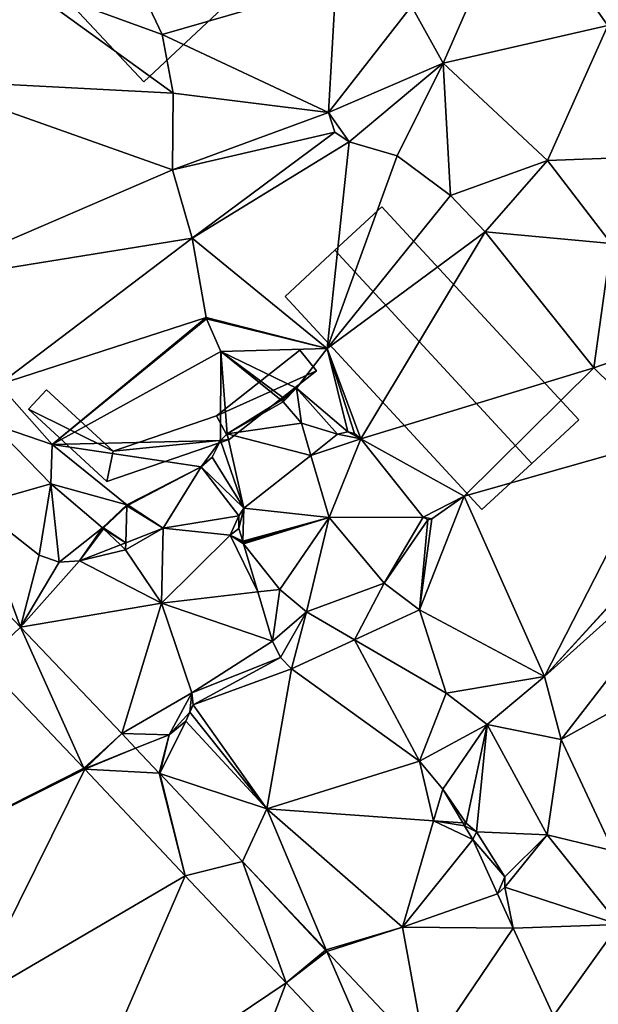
# Model space of a CAD drawing. Header units: inches. Extents: x 572839 to 573167, y 7035528 to 7035769.
# Tile 20 of 50: x 572985 to 573003, y 7035681 to 7035710. Entities that reach past the tile are written whole.
import ezdxf

# ---------------------------------------------------------------- set-up
doc = ezdxf.new("R2010")
doc.units = ezdxf.units.IN
doc.header["$MEASUREMENT"] = 0
for name, color, linetype in [('Bygning', 10, 'Continuous'), ('Objekter_Hekk', 10, 'Continuous'), ('Terreng_ortofoto', 10, 'Continuous'), ('Veg', 10, 'Continuous')]:
    doc.layers.add(name, color=color, linetype=linetype)

msp = doc.modelspace()

# ---------------------------------------------------------------- linework, layer by layer
at = {"layer": 'Bygning', "color": 74, "true_color": 0x55aa00}
for points in [[(572989.24, 7035708.43, 44.78), (572983.34, 7035714.71, 44.78), (572983.34, 7035714.71, 39.555), (572989.24, 7035708.43, 39.89)], [(572992.88, 7035711.851, 46.66), (572989.24, 7035708.43, 44.78), (572989.24, 7035708.43, 39.89), (572992.88, 7035711.851, 40.631)], [(572995.01, 7035703.34, 43.57), (572996.43, 7035704.65, 42.77), (572996.43, 7035704.65, 40.824), (572995.01, 7035703.34, 40.625)], [(573000.96, 7035696.9, 43.57), (573002.38, 7035698.22, 42.77), (572996.43, 7035704.65, 42.77), (572995.01, 7035703.34, 43.57)], [(573000.96, 7035696.9, 43.57), (573002.38, 7035698.22, 42.77), (572996.43, 7035704.65, 42.77), (572995.01, 7035703.34, 43.57)], [(572996.43, 7035704.65, 42.77), (573002.38, 7035698.22, 42.77), (573002.38, 7035698.22, 40.821), (572996.43, 7035704.65, 40.824)], [(572993.5, 7035701.94, 42.77), (572995.01, 7035703.34, 43.57), (572995.01, 7035703.34, 40.625), (572993.5, 7035701.94, 40.262)], [(572995.01, 7035703.34, 43.57), (572993.5, 7035701.94, 42.77), (572999.45, 7035695.51, 42.77), (573000.96, 7035696.9, 43.57)], [(572995.01, 7035703.34, 43.57), (572993.5, 7035701.94, 42.77), (572999.45, 7035695.51, 42.77), (573000.96, 7035696.9, 43.57)], [(572999.45, 7035695.51, 42.77), (572993.5, 7035701.94, 42.77), (572993.5, 7035701.94, 40.262), (572999.45, 7035695.51, 40.318)], [(573002.38, 7035698.22, 42.77), (573000.96, 7035696.9, 43.57), (573000.96, 7035696.9, 40.578), (573002.38, 7035698.22, 40.821)], [(573000.96, 7035696.9, 43.57), (572999.45, 7035695.51, 42.77), (572999.45, 7035695.51, 40.318), (573000.96, 7035696.9, 40.578)]]:
    msp.add_3dface(points, dxfattribs=at)
at = {"layer": 'Terreng_ortofoto'}
for points in [[(572998.28, 7035708.992, 42), (573000.48, 7035714.032, 43), (572997.32, 7035710.712, 42)], [(573003.25, 7035710.127, 43), (573000.48, 7035714.032, 43), (572998.28, 7035708.992, 42)], [(573003.25, 7035710.127, 43), (573005.73, 7035713.833, 44), (573000.48, 7035714.032, 43)], [(572982.43, 7035708.49, 39.21), (572985.535, 7035711.406, 39.33), (572985.125, 7035711.837, 39.32)], [(572989.79, 7035709.852, 40), (572988.82, 7035711.902, 40), (572985.535, 7035711.406, 39.33)], [(572989.79, 7035709.852, 40), (572995.04, 7035711.372, 41), (572988.82, 7035711.902, 40)], [(572990.12, 7035708.083, 40), (572985.535, 7035711.406, 39.33), (572982.43, 7035708.49, 39.21)], [(572990.12, 7035708.083, 40), (572989.79, 7035709.852, 40), (572985.535, 7035711.406, 39.33)], [(572994.81, 7035707.502, 41), (572995.04, 7035711.372, 41), (572989.79, 7035709.852, 40)], [(572994.81, 7035707.502, 41), (572997.32, 7035710.712, 42), (572995.04, 7035711.372, 41)], [(572998.28, 7035708.992, 42), (572997.32, 7035710.712, 42), (572994.81, 7035707.502, 41)], [(573001.43, 7035706.052, 42), (573003.25, 7035710.127, 43), (572998.28, 7035708.992, 42)], [(573006.02, 7035706.222, 43), (573003.25, 7035710.127, 43), (573001.43, 7035706.052, 42)], [(572994.81, 7035707.502, 41), (572989.79, 7035709.852, 40), (572990.12, 7035708.083, 40)], [(572998.28, 7035708.992, 42), (572994.81, 7035707.502, 41), (572995.44, 7035706.612, 41)], [(572998.28, 7035708.992, 42), (572995.44, 7035706.612, 41), (572996.89, 7035706.192, 41)], [(572998.5, 7035704.992, 41), (572998.28, 7035708.992, 42), (572996.89, 7035706.192, 41)], [(573001.43, 7035706.052, 42), (572998.28, 7035708.992, 42), (572998.5, 7035704.992, 41)], [(572990.1, 7035705.762, 40), (572982.43, 7035708.49, 39.21), (572982.09, 7035702.31, 39.105)], [(572990.1, 7035705.762, 40), (572990.12, 7035708.083, 40), (572982.43, 7035708.49, 39.21)], [(572990.1, 7035705.762, 40), (572994.81, 7035707.502, 41), (572990.12, 7035708.083, 40)], [(572990.1, 7035705.762, 40), (572995.01, 7035706.902, 41), (572994.81, 7035707.502, 41)], [(572994.81, 7035707.502, 41), (572995.01, 7035706.902, 41), (572995.44, 7035706.612, 41)], [(572990.1, 7035705.762, 40), (572990.7, 7035703.702, 40), (572995.01, 7035706.902, 41)], [(572995.01, 7035706.902, 41), (572990.7, 7035703.702, 40), (572995.44, 7035706.612, 41)], [(572994.778, 7035700.374, 40.31), (572995.44, 7035706.612, 41), (572990.7, 7035703.702, 40)], [(572994.778, 7035700.374, 40.31), (572996.89, 7035706.192, 41), (572995.44, 7035706.612, 41)], [(572994.778, 7035700.374, 40.31), (572998.5, 7035704.992, 41), (572996.89, 7035706.192, 41)], [(573006.02, 7035706.222, 43), (573001.43, 7035706.052, 42), (573003.35, 7035703.542, 42)], [(573001.43, 7035706.052, 42), (572998.5, 7035704.992, 41), (572999.55, 7035703.892, 41)], [(573001.43, 7035706.052, 42), (572999.55, 7035703.892, 41), (573003.35, 7035703.542, 42)], [(572990.1, 7035705.762, 40), (572982.09, 7035702.31, 39.105), (572990.7, 7035703.702, 40)], [(572994.778, 7035700.374, 40.31), (572999.55, 7035703.892, 41), (572998.5, 7035704.992, 41)], [(572995.79, 7035697.64, 40.24), (572999.55, 7035703.892, 41), (572994.778, 7035700.374, 40.31)], [(573002.83, 7035699.782, 41), (572999.55, 7035703.892, 41), (572995.79, 7035697.64, 40.24)], [(573002.83, 7035699.782, 41), (573003.35, 7035703.542, 42), (572999.55, 7035703.892, 41)], [(572990.7, 7035703.702, 40), (572982.09, 7035702.31, 39.105), (572984.85, 7035699.28, 39.09)], [(572991.117, 7035701.302, 40), (572990.7, 7035703.702, 40), (572984.85, 7035699.28, 39.09)], [(572994.778, 7035700.374, 40.31), (572990.7, 7035703.702, 40), (572991.117, 7035701.302, 40)], [(573002.83, 7035699.782, 41), (573005.3, 7035700.642, 42), (573003.35, 7035703.542, 42)], [(572991.117, 7035701.302, 40), (572984.85, 7035699.28, 39.09), (572986.47, 7035697.47, 38.99)], [(572991.128, 7035701.264, 40), (572991.117, 7035701.302, 40), (572986.47, 7035697.47, 38.99)], [(572991.56, 7035700.282, 40), (572991.128, 7035701.264, 40), (572986.47, 7035697.47, 38.99)], [(572994.778, 7035700.374, 40.31), (572991.117, 7035701.302, 40), (572991.128, 7035701.264, 40)], [(572991.56, 7035700.282, 40), (572994.778, 7035700.374, 40.31), (572991.128, 7035701.264, 40)], [(573005.02, 7035697.642, 41), (573005.3, 7035700.642, 42), (573002.83, 7035699.782, 41)], [(572991.55, 7035697.59, 39.59), (572991.56, 7035700.282, 40), (572986.47, 7035697.47, 38.99)], [(572991.55, 7035697.59, 39.59), (572991.75, 7035697.79, 39.62), (572991.56, 7035700.282, 40)], [(572991.56, 7035700.282, 40), (572993.85, 7035699.17, 40.31), (572994.778, 7035700.374, 40.31)], [(572991.75, 7035697.79, 39.62), (572993.385, 7035698.807, 40.209), (572991.56, 7035700.282, 40)], [(572993.385, 7035698.807, 40.209), (572993.47, 7035698.86, 40.24), (572991.56, 7035700.282, 40)], [(572993.47, 7035698.86, 40.24), (572993.85, 7035699.17, 40.31), (572991.56, 7035700.282, 40)], [(572995.4, 7035697.851, 40.21), (572994.778, 7035700.374, 40.31), (572993.85, 7035699.17, 40.31)], [(572995.79, 7035697.64, 40.24), (572994.778, 7035700.374, 40.31), (572995.6, 7035697.8, 40.24)], [(572995.4, 7035697.851, 40.21), (572995.6, 7035697.8, 40.24), (572994.778, 7035700.374, 40.31)], [(572998.914, 7035695.909, 40.31), (573002.83, 7035699.782, 41), (572995.79, 7035697.64, 40.24)], [(572998.914, 7035695.909, 40.31), (573005.02, 7035697.642, 41), (573002.83, 7035699.782, 41)], [(572984.66, 7035698.085, 38.985), (572986.47, 7035697.47, 38.99), (572984.85, 7035699.28, 39.09)], [(572994, 7035698.112, 40), (572993.85, 7035699.17, 40.31), (572993.44, 7035698.762, 40)], [(572993.44, 7035698.762, 40), (572993.85, 7035699.17, 40.31), (572993.47, 7035698.86, 40.24)], [(572995.09, 7035697.78, 40.12), (572995.4, 7035697.851, 40.21), (572993.85, 7035699.17, 40.31)], [(572995.09, 7035697.78, 40.12), (572993.85, 7035699.17, 40.31), (572994, 7035698.112, 40)], [(572991.75, 7035697.79, 39.62), (572993.44, 7035698.762, 40), (572993.385, 7035698.807, 40.209)], [(572991.75, 7035697.79, 39.62), (572994, 7035698.112, 40), (572993.44, 7035698.762, 40)], [(572993.385, 7035698.807, 40.209), (572993.44, 7035698.762, 40), (572993.47, 7035698.86, 40.24)], [(572994.282, 7035697.143, 39.852), (572994, 7035698.112, 40), (572991.75, 7035697.79, 39.62)], [(572994.282, 7035697.143, 39.852), (572995.09, 7035697.78, 40.12), (572994, 7035698.112, 40)], [(572984.145, 7035695.634, 39), (572986.43, 7035696.28, 38.91), (572984.66, 7035698.085, 38.985)], [(572986.43, 7035696.28, 38.91), (572986.47, 7035697.47, 38.99), (572984.66, 7035698.085, 38.985)], [(572995.09, 7035697.78, 40.12), (572995.79, 7035697.64, 40.24), (572995.4, 7035697.851, 40.21)], [(572995.79, 7035697.64, 40.24), (572995.6, 7035697.8, 40.24), (572995.4, 7035697.851, 40.21)], [(572990.97, 7035696.8, 39.15), (572991.55, 7035697.59, 39.59), (572986.47, 7035697.47, 38.99)], [(572990.97, 7035696.8, 39.15), (572991.3, 7035697.09, 39.31), (572991.55, 7035697.59, 39.59)], [(572992.26, 7035695.55, 39.18), (572991.55, 7035697.59, 39.59), (572991.3, 7035697.09, 39.31)], [(572992.26, 7035695.55, 39.18), (572991.75, 7035697.79, 39.62), (572991.55, 7035697.59, 39.59)], [(572992.26, 7035695.55, 39.18), (572994.282, 7035697.143, 39.852), (572991.75, 7035697.79, 39.62)], [(572994.282, 7035697.143, 39.852), (572995.79, 7035697.64, 40.24), (572995.09, 7035697.78, 40.12)], [(572994.83, 7035695.262, 40), (572995.79, 7035697.64, 40.24), (572994.282, 7035697.143, 39.852)], [(572997.67, 7035695.271, 40.28), (572995.79, 7035697.64, 40.24), (572994.83, 7035695.262, 40)], [(572998.914, 7035695.909, 40.31), (572995.79, 7035697.64, 40.24), (572997.67, 7035695.271, 40.28)], [(572998.914, 7035695.909, 40.31), (573001.34, 7035690.462, 40), (573005.02, 7035697.642, 41)], [(573005.02, 7035697.642, 41), (573001.34, 7035690.462, 40), (573006.764, 7035696.414, 41)], [(572988.724, 7035695.643, 38.96), (572986.47, 7035697.47, 38.99), (572986.43, 7035696.28, 38.91)], [(572990.97, 7035696.8, 39.15), (572986.47, 7035697.47, 38.99), (572988.724, 7035695.643, 38.96)], [(572992.26, 7035695.55, 39.18), (572991.3, 7035697.09, 39.31), (572990.97, 7035696.8, 39.15)], [(572992.26, 7035695.55, 39.18), (572994.83, 7035695.262, 40), (572994.282, 7035697.143, 39.852)], [(572990.97, 7035696.8, 39.15), (572988.724, 7035695.643, 38.96), (572988.758, 7035695.639, 38.96)], [(572990.97, 7035696.8, 39.15), (572988.758, 7035695.639, 38.96), (572989.82, 7035694.942, 39)], [(572992.11, 7035695.311, 38.99), (572990.97, 7035696.8, 39.15), (572989.82, 7035694.942, 39)], [(572992.11, 7035695.311, 38.99), (572992.26, 7035695.55, 39.18), (572990.97, 7035696.8, 39.15)], [(573006.764, 7035696.414, 41), (573001.34, 7035690.462, 40), (573006.8, 7035696.399, 41)], [(573007.81, 7035696.262, 41), (573006.8, 7035696.399, 41), (573001.34, 7035690.462, 40)], [(572984.145, 7035695.634, 39), (572986.07, 7035694.132, 39), (572986.43, 7035696.28, 38.91)], [(572986.43, 7035696.28, 38.91), (572986.07, 7035694.132, 39), (572986.68, 7035693.912, 39)], [(572988.724, 7035695.643, 38.96), (572986.43, 7035696.28, 38.91), (572987.985, 7035694.953, 38.9)], [(572986.43, 7035696.28, 38.91), (572986.68, 7035693.912, 39), (572987.985, 7035694.953, 38.9)], [(573007.81, 7035696.262, 41), (573001.34, 7035690.462, 40), (573001.84, 7035688.562, 40)], [(573007.81, 7035696.262, 41), (573001.84, 7035688.562, 40), (573011.43, 7035693.852, 41)], [(572997.94, 7035695.23, 40.31), (572997.56, 7035692.472, 40), (572998.914, 7035695.909, 40.31)], [(572998.914, 7035695.909, 40.31), (572997.56, 7035692.472, 40), (573001.34, 7035690.462, 40)], [(572997.94, 7035695.23, 40.31), (572998.914, 7035695.909, 40.31), (572997.67, 7035695.271, 40.28)], [(572982.457, 7035695.157, 38.248), (572985.512, 7035691.95, 38.135), (572984.145, 7035695.634, 39)], [(572984.145, 7035695.634, 39), (572985.512, 7035691.95, 38.135), (572986.07, 7035694.132, 39)], [(572988.724, 7035695.643, 38.96), (572987.985, 7035694.953, 38.9), (572988.015, 7035694.954, 38.9)], [(572988.725, 7035695.616, 38.96), (572988.724, 7035695.643, 38.96), (572988.015, 7035694.954, 38.9)], [(572988.725, 7035695.616, 38.96), (572988.015, 7035694.954, 38.9), (572988.687, 7035694.499, 39)], [(572989.82, 7035694.942, 39), (572988.725, 7035695.616, 38.96), (572988.687, 7035694.499, 39)], [(572988.725, 7035695.616, 38.96), (572988.758, 7035695.639, 38.96), (572988.724, 7035695.643, 38.96)], [(572989.82, 7035694.942, 39), (572988.758, 7035695.639, 38.96), (572988.725, 7035695.616, 38.96)], [(572992.11, 7035695.311, 38.99), (572992.11, 7035694.93, 38.9), (572992.26, 7035695.55, 39.18)], [(572992.26, 7035695.55, 39.18), (572992.11, 7035694.93, 38.9), (572992.222, 7035694.553, 38.82)], [(572992.26, 7035695.55, 39.18), (572992.222, 7035694.553, 38.82), (572994.83, 7035695.262, 40)], [(572982.457, 7035695.157, 38.248), (572984.385, 7035690.887, 37.93), (572985.512, 7035691.95, 38.135)], [(572992.11, 7035695.311, 38.99), (572989.82, 7035694.942, 39), (572991.84, 7035694.732, 39)], [(572992.11, 7035695.311, 38.99), (572991.84, 7035694.732, 39), (572992.11, 7035694.93, 38.9)], [(572994.83, 7035695.262, 40), (572992.222, 7035694.553, 38.82), (572992.236, 7035694.507, 38.81)], [(572994.83, 7035695.262, 40), (572992.236, 7035694.507, 38.81), (572992.247, 7035694.468, 38.802)], [(572994.83, 7035695.262, 40), (572992.247, 7035694.468, 38.802), (572993.34, 7035693.092, 39)], [(572994.83, 7035695.262, 40), (572993.34, 7035693.092, 39), (572994.15, 7035692.412, 39)], [(572994.83, 7035695.262, 40), (572994.15, 7035692.412, 39), (572996.5, 7035693.282, 40)], [(572997.67, 7035695.271, 40.28), (572994.83, 7035695.262, 40), (572996.5, 7035693.282, 40)], [(572997.82, 7035695.19, 40.28), (572997.67, 7035695.271, 40.28), (572996.5, 7035693.282, 40)], [(572997.82, 7035695.19, 40.28), (572996.5, 7035693.282, 40), (572997.56, 7035692.472, 40)], [(572997.82, 7035695.19, 40.28), (572997.56, 7035692.472, 40), (572997.94, 7035695.23, 40.31)], [(572997.82, 7035695.19, 40.28), (572997.94, 7035695.23, 40.31), (572997.67, 7035695.271, 40.28)], [(572987.29, 7035693.952, 39), (572987.985, 7035694.953, 38.9), (572986.68, 7035693.912, 39)], [(572987.29, 7035693.952, 39), (572988.014, 7035694.926, 38.9), (572987.985, 7035694.953, 38.9)], [(572987.29, 7035693.952, 39), (572988.527, 7035694.436, 39), (572988.014, 7035694.926, 38.9)], [(572987.985, 7035694.953, 38.9), (572988.014, 7035694.926, 38.9), (572988.015, 7035694.954, 38.9)], [(572988.014, 7035694.926, 38.9), (572988.687, 7035694.499, 39), (572988.015, 7035694.954, 38.9)], [(572988.014, 7035694.926, 38.9), (572988.527, 7035694.436, 39), (572988.687, 7035694.499, 39)], [(572989.82, 7035694.942, 39), (572988.687, 7035694.499, 39), (572988.68, 7035694.29, 38.78)], [(572989.82, 7035694.942, 39), (572988.68, 7035694.29, 38.78), (572989.77, 7035692.68, 38.53)], [(572989.82, 7035694.942, 39), (572989.77, 7035692.68, 38.53), (572991.84, 7035694.732, 39)], [(572992.11, 7035694.93, 38.9), (572991.84, 7035694.732, 39), (572992.222, 7035694.553, 38.82)], [(572989.77, 7035692.68, 38.53), (572992.679, 7035693.016, 38.495), (572991.84, 7035694.732, 39)], [(572992.22, 7035694.502, 39), (572992.222, 7035694.553, 38.82), (572991.84, 7035694.732, 39)], [(572992.22, 7035694.502, 39), (572991.84, 7035694.732, 39), (572992.247, 7035694.468, 38.802)], [(572992.679, 7035693.016, 38.495), (572992.247, 7035694.468, 38.802), (572991.84, 7035694.732, 39)], [(572992.22, 7035694.502, 39), (572992.236, 7035694.507, 38.81), (572992.222, 7035694.553, 38.82)], [(572987.29, 7035693.952, 39), (572988.68, 7035694.29, 38.78), (572988.527, 7035694.436, 39)], [(572989.77, 7035692.68, 38.53), (572988.68, 7035694.29, 38.78), (572987.29, 7035693.952, 39)], [(572988.527, 7035694.436, 39), (572988.68, 7035694.29, 38.78), (572988.687, 7035694.499, 39)], [(572992.22, 7035694.502, 39), (572992.247, 7035694.468, 38.802), (572992.236, 7035694.507, 38.81)], [(572992.679, 7035693.016, 38.495), (572993.34, 7035693.092, 39), (572992.247, 7035694.468, 38.802)], [(572985.512, 7035691.95, 38.135), (572986.68, 7035693.912, 39), (572986.07, 7035694.132, 39)], [(572985.512, 7035691.95, 38.135), (572987.29, 7035693.952, 39), (572986.68, 7035693.912, 39)], [(572989.77, 7035692.68, 38.53), (572987.29, 7035693.952, 39), (572985.512, 7035691.95, 38.135)], [(573001.84, 7035688.562, 40), (573003.41, 7035685.192, 40), (573011.43, 7035693.852, 41)], [(572992.679, 7035693.016, 38.495), (572993.12, 7035691.53, 38.18), (572993.34, 7035693.092, 39)], [(572993.34, 7035693.092, 39), (572993.12, 7035691.53, 38.18), (572994.15, 7035692.412, 39)], [(572996.5, 7035693.282, 40), (572994.15, 7035692.412, 39), (572995.603, 7035691.568, 39)], [(572996.5, 7035693.282, 40), (572995.603, 7035691.568, 39), (572997.56, 7035692.472, 40)], [(572989.77, 7035692.68, 38.53), (572993.12, 7035691.53, 38.18), (572992.679, 7035693.016, 38.495)], [(572989.77, 7035692.68, 38.53), (572985.512, 7035691.95, 38.135), (572988.567, 7035688.744, 38.022)], [(572989.77, 7035692.68, 38.53), (572988.567, 7035688.744, 38.022), (572990.69, 7035689.97, 38.06)], [(572989.77, 7035692.68, 38.53), (572990.69, 7035689.97, 38.06), (572993.12, 7035691.53, 38.18)], [(572998.37, 7035689.962, 39), (572997.56, 7035692.472, 40), (572995.603, 7035691.568, 39)], [(572998.37, 7035689.962, 39), (573001.34, 7035690.462, 40), (572997.56, 7035692.472, 40)], [(572994.15, 7035692.412, 39), (572993.12, 7035691.53, 38.18), (572993.36, 7035691.04, 38.09)], [(572994.15, 7035692.412, 39), (572993.36, 7035691.04, 38.09), (572993.7, 7035690.69, 37.96)], [(572994.15, 7035692.412, 39), (572993.7, 7035690.69, 37.96), (572995.603, 7035691.568, 39)], [(572985.512, 7035691.95, 38.135), (572984.385, 7035690.887, 37.93), (572987.426, 7035687.694, 38.03)], [(572985.512, 7035691.95, 38.135), (572987.426, 7035687.694, 38.03), (572988.567, 7035688.744, 38.022)], [(572995.603, 7035691.568, 39), (572993.7, 7035690.69, 37.96), (572997.56, 7035687.91, 37.99)], [(572998.37, 7035689.962, 39), (572995.603, 7035691.568, 39), (572997.56, 7035687.91, 37.99)], [(572990.69, 7035689.97, 38.06), (572993.36, 7035691.04, 38.09), (572993.12, 7035691.53, 38.18)], [(572990.69, 7035689.97, 38.06), (572990.73, 7035689.61, 38.03), (572993.36, 7035691.04, 38.09)], [(572993.36, 7035691.04, 38.09), (572990.73, 7035689.61, 38.03), (572993.7, 7035690.69, 37.96)], [(572984.385, 7035690.887, 37.93), (572980.676, 7035684.28, 37.862), (572987.426, 7035687.694, 38.03)], [(572990.73, 7035689.61, 38.03), (572992.95, 7035686.462, 38), (572993.7, 7035690.69, 37.96)], [(572997.56, 7035687.91, 37.99), (572993.7, 7035690.69, 37.96), (572992.95, 7035686.462, 38)], [(572998.37, 7035689.962, 39), (572999.61, 7035689.012, 39), (573001.34, 7035690.462, 40)], [(573001.34, 7035690.462, 40), (572999.61, 7035689.012, 39), (573001.84, 7035688.562, 40)], [(572990.69, 7035689.97, 38.06), (572988.567, 7035688.744, 38.022), (572990, 7035688.7, 37.96)], [(572990.69, 7035689.97, 38.06), (572990, 7035688.7, 37.96), (572990.62, 7035689.39, 38.03)], [(572990.69, 7035689.97, 38.06), (572990.62, 7035689.39, 38.03), (572990.73, 7035689.61, 38.03)], [(572998.37, 7035689.962, 39), (572997.56, 7035687.91, 37.99), (572999.61, 7035689.012, 39)], [(572990.62, 7035689.39, 38.03), (572992.95, 7035686.462, 38), (572990.73, 7035689.61, 38.03)], [(572990.5, 7035689.11, 37.99), (572990.62, 7035689.39, 38.03), (572990, 7035688.7, 37.96)], [(572990.5, 7035689.11, 37.99), (572992.95, 7035686.462, 38), (572990.62, 7035689.39, 38.03)], [(572989.718, 7035687.535, 38), (572992.95, 7035686.462, 38), (572990.5, 7035689.11, 37.99)], [(572989.718, 7035687.535, 38), (572990.5, 7035689.11, 37.99), (572990, 7035688.7, 37.96)], [(572998.27, 7035687.061, 38.03), (572999.61, 7035689.012, 39), (572997.56, 7035687.91, 37.99)], [(572998.27, 7035687.061, 38.03), (572998.97, 7035686.032, 38), (572999.61, 7035689.012, 39)], [(572999.61, 7035689.012, 39), (572998.97, 7035686.032, 38), (572999.29, 7035685.772, 38)], [(572999.61, 7035689.012, 39), (572999.29, 7035685.772, 38), (573001.42, 7035685.682, 39)], [(573001.84, 7035688.562, 40), (572999.61, 7035689.012, 39), (573001.42, 7035685.682, 39)], [(572987.426, 7035687.694, 38.03), (572987.459, 7035687.687, 38.03), (572988.567, 7035688.744, 38.022)], [(572987.459, 7035687.687, 38.03), (572988.988, 7035688.297, 37.988), (572988.567, 7035688.744, 38.022)], [(572990, 7035688.7, 37.96), (572988.567, 7035688.744, 38.022), (572988.988, 7035688.297, 37.988)], [(572989.699, 7035687.542, 38), (572990, 7035688.7, 37.96), (572988.988, 7035688.297, 37.988)], [(572989.699, 7035687.542, 38), (572989.718, 7035687.535, 38), (572990, 7035688.7, 37.96)], [(572987.454, 7035687.665, 38.03), (572988.988, 7035688.297, 37.988), (572987.459, 7035687.687, 38.03)], [(572989.699, 7035687.542, 38), (572988.988, 7035688.297, 37.988), (572987.454, 7035687.665, 38.03)], [(573001.84, 7035688.562, 40), (573001.42, 7035685.682, 39), (573003.41, 7035685.192, 40)], [(572997.56, 7035687.91, 37.99), (572992.95, 7035686.462, 38), (572997.989, 7035686.102, 38)], [(572998.27, 7035687.061, 38.03), (572997.56, 7035687.91, 37.99), (572997.989, 7035686.102, 38)], [(572987.454, 7035687.665, 38.03), (572987.426, 7035687.694, 38.03), (572980.676, 7035684.28, 37.862)], [(572987.454, 7035687.665, 38.03), (572980.676, 7035684.28, 37.862), (572983.962, 7035680.63, 37.914)], [(572990.486, 7035684.444, 38.019), (572987.454, 7035687.665, 38.03), (572983.962, 7035680.63, 37.914)], [(572987.454, 7035687.665, 38.03), (572987.459, 7035687.687, 38.03), (572987.426, 7035687.694, 38.03)], [(572989.699, 7035687.542, 38), (572987.454, 7035687.665, 38.03), (572990.486, 7035684.444, 38.019)], [(572989.699, 7035687.542, 38), (572990.486, 7035684.444, 38.019), (572989.718, 7035687.535, 38)], [(572989.718, 7035687.535, 38), (572990.486, 7035684.444, 38.019), (572992.214, 7035684.87, 38)], [(572989.718, 7035687.535, 38), (572992.214, 7035684.87, 38), (572992.95, 7035686.462, 38)], [(572998.27, 7035687.061, 38.03), (572997.989, 7035686.102, 38), (572998.875, 7035686.039, 38)], [(572998.27, 7035687.061, 38.03), (572998.875, 7035686.039, 38), (572998.97, 7035686.032, 38)], [(572992.214, 7035684.87, 38), (572994.747, 7035682.204, 38), (572992.95, 7035686.462, 38)], [(572997.05, 7035682.892, 38), (572992.95, 7035686.462, 38), (572994.747, 7035682.204, 38)], [(572997.989, 7035686.102, 38), (572992.95, 7035686.462, 38), (572997.05, 7035682.892, 38)], [(572999.17, 7035685.54, 38.03), (572997.989, 7035686.102, 38), (572997.05, 7035682.892, 38)], [(572999.17, 7035685.54, 38.03), (572998.924, 7035685.956, 38.03), (572997.989, 7035686.102, 38)], [(572998.924, 7035685.956, 38.03), (572998.875, 7035686.039, 38), (572997.989, 7035686.102, 38)], [(572998.924, 7035685.956, 38.03), (572998.97, 7035686.032, 38), (572998.875, 7035686.039, 38)], [(572998.924, 7035685.956, 38.03), (572999.29, 7035685.772, 38), (572998.97, 7035686.032, 38)], [(572999.17, 7035685.54, 38.03), (572999.29, 7035685.772, 38), (572998.924, 7035685.956, 38.03)], [(572999.17, 7035685.54, 38.03), (573000.14, 7035684.412, 38), (572999.29, 7035685.772, 38)], [(573001.42, 7035685.682, 39), (572999.29, 7035685.772, 38), (573000.14, 7035684.412, 38)], [(573000.14, 7035684.102, 38), (573003.59, 7035682.972, 39), (573001.42, 7035685.682, 39)], [(573000.14, 7035684.102, 38), (573001.42, 7035685.682, 39), (573000.14, 7035684.412, 38)], [(573001.42, 7035685.682, 39), (573003.59, 7035682.972, 39), (573003.41, 7035685.192, 40)], [(572999.17, 7035685.54, 38.03), (572997.05, 7035682.892, 38), (572999.922, 7035683.898, 38)], [(572999.17, 7035685.54, 38.03), (572999.922, 7035683.898, 38), (573000.14, 7035684.412, 38)], [(572992.214, 7035684.87, 38), (572990.486, 7035684.444, 38.019), (572993.531, 7035681.209, 38.007)], [(572992.214, 7035684.87, 38), (572993.531, 7035681.209, 38.007), (572994.728, 7035682.199, 38)], [(572992.214, 7035684.87, 38), (572994.728, 7035682.199, 38), (572994.747, 7035682.204, 38)], [(572987.248, 7035676.98, 37.966), (572990.486, 7035684.444, 38.019), (572983.962, 7035680.63, 37.914)], [(572987.248, 7035676.98, 37.966), (572993.531, 7035681.209, 38.007), (572990.486, 7035684.444, 38.019)], [(572999.922, 7035683.898, 38), (573000.14, 7035684.102, 38), (573000.14, 7035684.412, 38)], [(572999.922, 7035683.898, 38), (572997.05, 7035682.892, 38), (573000.395, 7035682.865, 38.03)], [(572999.922, 7035683.898, 38), (573000.395, 7035682.865, 38.03), (573000.14, 7035684.102, 38)], [(573000.14, 7035684.102, 38), (573000.395, 7035682.865, 38.03), (573003.59, 7035682.972, 39)], [(573003.59, 7035682.972, 39), (573000.395, 7035682.865, 38.03), (573001.612, 7035680.208, 38.03)], [(573003.59, 7035682.972, 39), (573001.612, 7035680.208, 38.03), (573006.03, 7035680.492, 39)], [(572997.05, 7035682.892, 38), (572994.747, 7035682.204, 38), (572994.768, 7035682.156, 38)], [(572997.05, 7035682.892, 38), (572994.768, 7035682.156, 38), (572997.763, 7035678.974, 37.985)], [(573000.395, 7035682.865, 38.03), (572997.05, 7035682.892, 38), (572997.763, 7035678.974, 37.985)], [(573000.395, 7035682.865, 38.03), (572997.763, 7035678.974, 37.985), (573001.612, 7035680.208, 38.03)], [(572994.728, 7035682.199, 38), (572993.531, 7035681.209, 38.007), (572994.768, 7035682.156, 38)], [(572996.577, 7035677.973, 37.996), (572994.768, 7035682.156, 38), (572993.531, 7035681.209, 38.007)], [(572994.747, 7035682.204, 38), (572994.728, 7035682.199, 38), (572994.734, 7035682.193, 38)], [(572994.728, 7035682.199, 38), (572994.768, 7035682.156, 38), (572994.734, 7035682.193, 38)], [(572994.747, 7035682.204, 38), (572994.734, 7035682.193, 38), (572994.768, 7035682.156, 38)], [(572996.577, 7035677.973, 37.996), (572997.763, 7035678.974, 37.985), (572994.768, 7035682.156, 38)], [(572990.534, 7035673.33, 38.018), (572993.531, 7035681.209, 38.007), (572987.248, 7035676.98, 37.966)], [(572996.577, 7035677.973, 37.996), (572993.531, 7035681.209, 38.007), (572990.534, 7035673.33, 38.018)], [(572983.836, 7035676.925, 38.1), (572987.248, 7035676.98, 37.966), (572983.962, 7035680.63, 37.914)]]:
    msp.add_3dface(points, dxfattribs=at)
at = {"layer": 'Veg', "color": 7}
for points in [[(572980.676, 7035684.28, 37.862), (572987.426, 7035687.694, 38.03), (572984.385, 7035690.887, 37.93)], [(572980.676, 7035684.28, 37.862), (572987.454, 7035687.665, 38.03), (572987.426, 7035687.694, 38.03)], [(572980.676, 7035684.28, 37.862), (572983.962, 7035680.63, 37.914), (572987.454, 7035687.665, 38.03)], [(572983.962, 7035680.63, 37.914), (572990.486, 7035684.444, 38.019), (572987.454, 7035687.665, 38.03)], [(572983.962, 7035680.63, 37.914), (572987.248, 7035676.98, 37.966), (572990.486, 7035684.444, 38.019)], [(572987.248, 7035676.98, 37.966), (572993.531, 7035681.209, 38.007), (572990.486, 7035684.444, 38.019)], [(572987.248, 7035676.98, 37.966), (572990.534, 7035673.33, 38.018), (572993.531, 7035681.209, 38.007)], [(572990.534, 7035673.33, 38.018), (572996.577, 7035677.973, 37.996), (572993.531, 7035681.209, 38.007)]]:
    msp.add_3dface(points, dxfattribs=at)

# ---------------------------------------------------------------- meshes
at = {"layer": 'Bygning', "color": 74, "true_color": 0x55aa00}
mesh = msp.add_polyface(dxfattribs=at)
corners = [(572980.59, 7035717.64, 44.78), (572992.88, 7035711.851, 46.66), (572970.01, 7035736.22, 46.66), (572966.36, 7035732.8, 44.78), (572983.34, 7035714.71, 44.78), (572989.24, 7035708.43, 44.78)]
mesh.append_faces([[corners[k] for k in face] for face in [(4, 1, 0), (4, 5, 1), (2, 3, 0), (0, 1, 2)]])
mesh = msp.add_polyface(dxfattribs=at)
corners = [(572980.59, 7035717.64, 44.78), (572992.88, 7035711.851, 46.66), (572970.01, 7035736.22, 46.66), (572966.36, 7035732.8, 44.78), (572983.34, 7035714.71, 44.78), (572989.24, 7035708.43, 44.78)]
mesh.append_faces([[corners[k] for k in face] for face in [(4, 1, 0), (4, 5, 1), (2, 3, 0), (0, 1, 2)]])
at = {"layer": 'Objekter_Hekk', "color": 24, "true_color": 0xaa170d}
mesh = msp.add_polyface(dxfattribs=at)
corners = [(572994.447, 7035699.696, 40.305), (572993.953, 7035700.324, 40.232), (572991.426, 7035698.336, 39.697), (572991.814, 7035697.624, 39.591), (572988.306, 7035697.267, 39.078), (572988.114, 7035696.355, 38.982), (572986.291, 7035699.124, 39.206), (572985.749, 7035698.536, 39.072), (572994.447, 7035699.696, 41.07), (572993.953, 7035700.324, 41.07), (572991.426, 7035698.336, 40.79), (572991.814, 7035697.624, 40.79), (572988.306, 7035697.267, 40.29), (572988.114, 7035696.355, 40.29), (572986.291, 7035699.124, 40.29), (572985.749, 7035698.536, 40.29)]
mesh.append_faces([[corners[k] for k in face] for face in [(14, 12, 6), (12, 4, 6), (12, 10, 2), (12, 2, 4), (3, 2, 4), (4, 7, 5), (4, 6, 7), (3, 4, 5), (0, 2, 3), (0, 1, 2), (10, 9, 1), (10, 1, 2), (9, 8, 0), (9, 0, 1), (8, 11, 0), (11, 3, 0), (11, 13, 3), (13, 5, 3), (13, 15, 7), (13, 7, 5), (15, 14, 6), (15, 6, 7), (14, 12, 6), (12, 4, 6), (12, 10, 2), (12, 2, 4), (10, 9, 1), (10, 1, 2), (9, 8, 0), (9, 0, 1), (8, 11, 0), (11, 3, 0), (11, 13, 3), (13, 5, 3), (13, 15, 7), (13, 7, 5), (15, 14, 6), (15, 6, 7), (11, 10, 12), (12, 15, 13), (12, 14, 15), (11, 12, 13), (8, 10, 11), (8, 9, 10), (11, 10, 12), (12, 15, 13), (12, 14, 15), (11, 12, 13), (8, 10, 11), (8, 9, 10), (3, 2, 4), (4, 7, 5), (4, 6, 7), (3, 4, 5), (0, 2, 3), (0, 1, 2)]], dxfattribs={"color": 84})
mesh = msp.add_polyface(dxfattribs=at)
corners = [(572994.447, 7035699.696, 40.305), (572993.953, 7035700.324, 40.232), (572991.426, 7035698.336, 39.697), (572991.814, 7035697.624, 39.591), (572988.306, 7035697.267, 39.078), (572988.114, 7035696.355, 38.982), (572986.291, 7035699.124, 39.206), (572985.749, 7035698.536, 39.072), (572994.447, 7035699.696, 41.07), (572993.953, 7035700.324, 41.07), (572991.426, 7035698.336, 40.79), (572991.814, 7035697.624, 40.79), (572988.306, 7035697.267, 40.29), (572988.114, 7035696.355, 40.29), (572986.291, 7035699.124, 40.29), (572985.749, 7035698.536, 40.29)]
mesh.append_faces([[corners[k] for k in face] for face in [(14, 12, 6), (12, 4, 6), (12, 10, 2), (12, 2, 4), (3, 2, 4), (4, 7, 5), (4, 6, 7), (3, 4, 5), (0, 2, 3), (0, 1, 2), (10, 9, 1), (10, 1, 2), (9, 8, 0), (9, 0, 1), (8, 11, 0), (11, 3, 0), (11, 13, 3), (13, 5, 3), (13, 15, 7), (13, 7, 5), (15, 14, 6), (15, 6, 7), (14, 12, 6), (12, 4, 6), (12, 10, 2), (12, 2, 4), (10, 9, 1), (10, 1, 2), (9, 8, 0), (9, 0, 1), (8, 11, 0), (11, 3, 0), (11, 13, 3), (13, 5, 3), (13, 15, 7), (13, 7, 5), (15, 14, 6), (15, 6, 7), (11, 10, 12), (12, 15, 13), (12, 14, 15), (11, 12, 13), (8, 10, 11), (8, 9, 10), (11, 10, 12), (12, 15, 13), (12, 14, 15), (11, 12, 13), (8, 10, 11), (8, 9, 10), (3, 2, 4), (4, 7, 5), (4, 6, 7), (3, 4, 5), (0, 2, 3), (0, 1, 2)]])

doc.saveas('drawing.dxf')
